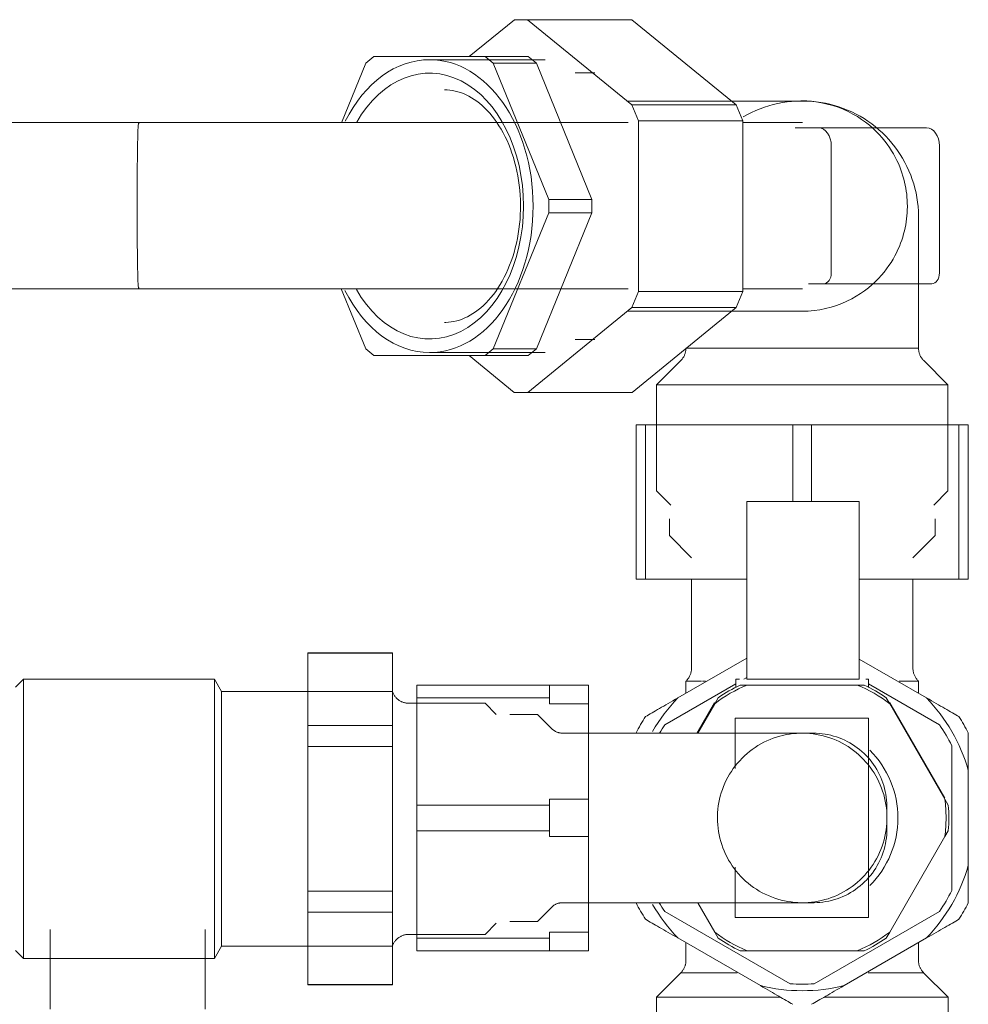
# Model space of a CAD drawing. Header units: millimetres. Extents: x -21756 to -17416, y -600 to 2500.
# Tile 11 of 23: x -20247 to -20162, y 1966 to 2055. Entities that reach past the tile are written whole.
import ezdxf

# ---------------------------------------------------------------- set-up
doc = ezdxf.new("R2010")
doc.units = ezdxf.units.MM
doc.layers.add('A-DETL-THIN', color=151, linetype='Continuous', lineweight=25)
doc.layers.add('M-EQPM', color=50, linetype='Continuous', lineweight=18)

# ---------------------------------------------------------------- blocks, each defined once
blk = doc.blocks.new('HC_Heat Pump_GM_Saunier Duval_GeniaSet TEK_IS_kit complet_2C - HA 10-7_2 STB-985960-Elévation Sud')
at = {"layer": 'M-EQPM'}
for p, q in [((-20202.743, 2054.707), (-20206.823, 2051.375)), ((-20201.553, 2054.707), (-20202.743, 2054.707)), ((-20192.134, 2047.016), (-20201.553, 2054.707)), ((-20192.132, 2054.707), (-20201.553, 2054.707)), ((-20192.132, 2054.707), (-20182.713, 2047.016)), ((-20215.419, 2051.375), (-20216.163, 2050.768)), ((-20205.388, 2051.375), (-20215.419, 2051.375)), ((-20205.429, 2051.096), (-20210.398, 2051.096)), ((-20199.953, 2051.096), (-20205.429, 2051.096)), ((-20204.644, 2050.768), (-20205.388, 2051.375)), ((-20201.499, 2051.375), (-20205.388, 2051.375)), ((-20201.499, 2051.375), (-20200.755, 2050.768)), ((-20216.163, 2050.768), (-20218.351, 2045.407)), ((-20199.629, 2038.482), (-20204.644, 2050.768)), ((-20204.644, 2050.768), (-20200.755, 2050.768)), ((-20200.755, 2050.768), (-20195.739, 2038.482)), ((-20195.467, 2049.906), (-20197.251, 2049.906)), ((-20176.741, 2047.364), (-20192.517, 2047.364)), ((-20191.545, 2045.573), (-20192.134, 2047.016)), ((-20182.713, 2047.016), (-20192.134, 2047.016)), ((-20182.713, 2047.016), (-20182.124, 2045.573)), ((-20236.669, 2045.422), (-20339.838, 2045.422)), ((-20192.454, 2045.422), (-20221.105, 2045.422)), ((-20191.545, 2030.174), (-20191.545, 2045.573)), ((-20182.124, 2045.573), (-20191.545, 2045.573)), ((-20182.124, 2045.573), (-20182.124, 2030.174)), ((-20176.737, 2045.422), (-20182.124, 2045.422)), ((-20175.275, 2044.944), (-20177.372, 2044.944)), ((-20165.512, 2044.944), (-20175.275, 2044.944)), ((-20174.123, 2031.843), (-20174.123, 2043.315)), ((-20164.36, 2043.315), (-20164.36, 2031.843)), ((-20199.629, 2037.268), (-20199.629, 2038.482)), ((-20199.629, 2038.482), (-20195.739, 2038.482)), ((-20195.739, 2038.482), (-20195.739, 2037.268)), ((-20204.644, 2024.982), (-20199.629, 2037.268)), ((-20195.739, 2037.268), (-20200.755, 2024.982)), ((-20199.629, 2037.268), (-20195.739, 2037.268)), ((-20166.239, 2025.036), (-20166.239, 2036.876)), ((-20176.185, 2030.86), (-20174.818, 2030.86)), ((-20174.818, 2030.86), (-20165.055, 2030.86)), ((-20339.838, 2030.408), (-20236.669, 2030.408)), ((-20221.105, 2030.408), (-20192.454, 2030.408)), ((-20218.378, 2030.408), (-20216.163, 2024.982)), ((-20192.132, 2028.735), (-20191.545, 2030.174)), ((-20182.124, 2030.174), (-20191.545, 2030.174)), ((-20182.124, 2030.174), (-20182.711, 2028.735)), ((-20182.124, 2030.408), (-20176.737, 2030.408)), ((-20201.52, 2021.048), (-20192.132, 2028.735)), ((-20192.517, 2028.386), (-20176.741, 2028.386)), ((-20182.711, 2028.735), (-20192.132, 2028.735)), ((-20182.711, 2028.735), (-20192.1, 2021.048)), ((-20197.251, 2025.844), (-20195.467, 2025.844)), ((-20216.163, 2024.982), (-20215.419, 2024.375)), ((-20215.419, 2024.375), (-20205.388, 2024.375)), ((-20210.398, 2024.654), (-20205.429, 2024.654)), ((-20206.83, 2024.375), (-20202.756, 2021.048)), ((-20205.429, 2024.654), (-20199.953, 2024.654)), ((-20205.388, 2024.375), (-20204.644, 2024.982)), ((-20205.388, 2024.375), (-20201.499, 2024.375)), ((-20204.644, 2024.982), (-20200.755, 2024.982)), ((-20200.755, 2024.982), (-20201.499, 2024.375)), ((-20186.893, 2025.036), (-20187.25, 2025.036)), ((-20184.174, 2025.036), (-20187.25, 2025.036)), ((-20166.239, 2025.036), (-20184.174, 2025.036)), ((-20187.713, 2023.928), (-20189.899, 2021.742)), ((-20163.591, 2021.742), (-20165.777, 2023.928)), ((-20189.899, 2021.742), (-20189.899, 2012.16)), ((-20186.047, 2021.742), (-20189.899, 2021.742)), ((-20163.591, 2021.742), (-20186.047, 2021.742)), ((-20163.591, 2012.16), (-20163.591, 2021.742)), ((-20202.756, 2021.048), (-20201.52, 2021.048)), ((-20192.1, 2021.048), (-20201.52, 2021.048)), ((-20190.896, 2018.133), (-20191.749, 2018.133)), ((-20191.749, 2004.196), (-20191.749, 2018.133)), ((-20190.896, 2018.133), (-20177.601, 2018.133)), ((-20190.896, 2004.196), (-20190.896, 2018.133)), ((-20175.896, 2018.133), (-20177.601, 2018.133)), ((-20177.601, 2011.176), (-20177.601, 2018.133)), ((-20175.896, 2018.133), (-20162.601, 2018.133)), ((-20175.896, 2011.176), (-20175.896, 2018.133)), ((-20161.749, 2018.133), (-20162.601, 2018.133)), ((-20162.601, 2004.196), (-20162.601, 2018.133)), ((-20161.749, 2004.196), (-20161.749, 2018.133)), ((-20189.899, 2012.16), (-20188.614, 2010.875)), ((-20164.876, 2010.875), (-20163.591, 2012.16)), ((-20171.598, 2011.197), (-20181.764, 2011.197)), ((-20181.764, 2011.197), (-20181.764, 2011.176)), ((-20181.764, 2007.551), (-20181.764, 2011.176)), ((-20171.598, 2011.176), (-20171.598, 2011.197)), ((-20171.598, 2011.176), (-20171.598, 2007.551)), ((-20188.747, 2009.633), (-20188.747, 2008.124)), ((-20164.75, 2008.124), (-20164.75, 2009.633)), ((-20188.747, 2008.124), (-20186.743, 2006.12)), ((-20181.764, 2007.551), (-20181.764, 2005.775)), ((-20171.598, 2005.775), (-20171.598, 2007.551)), ((-20166.754, 2006.12), (-20164.75, 2008.124)), ((-20181.764, 1995.161), (-20181.764, 2005.775)), ((-20171.598, 2005.775), (-20171.598, 1995.161)), ((-20191.749, 2004.196), (-20190.896, 2004.196)), ((-20181.764, 2004.196), (-20190.896, 2004.196)), ((-20186.743, 2004.196), (-20186.743, 1996.192)), ((-20162.601, 2004.196), (-20171.598, 2004.196)), ((-20166.754, 1996.192), (-20166.754, 2004.196)), ((-20162.601, 2004.196), (-20161.749, 2004.196)), ((-20213.756, 1997.553), (-20221.379, 1997.553)), ((-20221.379, 1997.553), (-20221.379, 1997.514)), ((-20221.379, 1990.975), (-20221.379, 1997.514)), ((-20213.756, 1997.514), (-20221.379, 1997.514)), ((-20213.756, 1997.514), (-20213.756, 1997.553)), ((-20213.756, 1997.514), (-20213.756, 1990.975)), ((-20181.764, 1997.057), (-20187.971, 1993.474)), ((-20165.526, 1993.474), (-20171.598, 1996.98)), ((-20247.079, 1995.153), (-20247.779, 1994.453)), ((-20229.819, 1995.153), (-20247.079, 1995.153)), ((-20247.079, 1969.953), (-20247.079, 1995.153)), ((-20229.184, 1994.054), (-20229.819, 1995.153)), ((-20229.819, 1969.953), (-20229.819, 1995.153)), ((-20187.246, 1994.97), (-20187.246, 1993.892)), ((-20187.246, 1994.97), (-20185.84, 1994.97)), ((-20185.739, 1994.97), (-20185.493, 1994.97)), ((-20182.749, 1995.161), (-20182.749, 1994.422)), ((-20182.398, 1995.161), (-20182.749, 1995.161)), ((-20181.764, 1995.31), (-20182.021, 1995.161)), ((-20171.598, 1995.161), (-20181.764, 1995.161)), ((-20170.748, 1995.161), (-20171.01, 1995.161)), ((-20170.748, 1994.422), (-20170.748, 1995.161)), ((-20168.004, 1994.97), (-20166.251, 1994.97)), ((-20166.251, 1993.892), (-20166.251, 1994.97)), ((-20211.559, 1994.633), (-20211.559, 1993.479)), ((-20211.559, 1994.633), (-20199.56, 1994.633)), ((-20199.56, 1994.633), (-20196.059, 1994.633)), ((-20199.56, 1994.633), (-20199.56, 1993.479)), ((-20196.059, 1992.943), (-20196.059, 1994.633)), ((-20182.749, 1994.741), (-20189.161, 1991.039)), ((-20182.344, 1994.633), (-20181.726, 1994.633)), ((-20171.771, 1994.633), (-20181.726, 1994.633)), ((-20171.771, 1994.633), (-20171.153, 1994.633)), ((-20164.336, 1991.039), (-20170.748, 1994.741)), ((-20227.16, 1994.054), (-20229.184, 1994.054)), ((-20229.184, 1971.052), (-20229.184, 1994.054)), ((-20213.756, 1994.054), (-20227.16, 1994.054)), ((-20211.559, 1983.787), (-20211.559, 1993.479)), ((-20211.559, 1993.479), (-20199.56, 1993.479)), ((-20199.56, 1992.943), (-20199.56, 1993.479)), ((-20184.652, 1992.943), (-20184.343, 1993.479)), ((-20169.154, 1993.479), (-20168.845, 1992.943)), ((-20205.39, 1992.993), (-20212.301, 1992.993)), ((-20204.379, 1991.982), (-20205.39, 1992.993)), ((-20196.059, 1992.943), (-20199.56, 1992.943)), ((-20196.059, 1992.943), (-20196.059, 1984.323)), ((-20184.658, 1993.062), (-20186.259, 1990.287)), ((-20184.652, 1992.943), (-20186.186, 1990.287)), ((-20163.868, 1984.323), (-20168.845, 1992.943)), ((-20163.864, 1984.445), (-20168.839, 1993.061)), ((-20200.655, 1991.973), (-20203.163, 1991.973)), ((-20199.364, 1990.682), (-20200.655, 1991.973)), ((-20182.807, 1991.633), (-20182.807, 1987.089)), ((-20181.207, 1991.633), (-20182.807, 1991.633)), ((-20181.207, 1991.633), (-20172.349, 1991.633)), ((-20170.749, 1991.633), (-20172.349, 1991.633)), ((-20170.749, 1973.633), (-20170.749, 1991.633)), ((-20221.379, 1990.975), (-20221.379, 1989.092)), ((-20213.756, 1990.975), (-20221.379, 1990.975)), ((-20213.756, 1989.092), (-20213.756, 1990.975)), ((-20175.745, 1990.287), (-20198.412, 1990.287)), ((-20221.379, 1976.015), (-20221.379, 1989.092)), ((-20213.756, 1989.092), (-20221.379, 1989.092)), ((-20213.756, 1989.092), (-20213.756, 1976.015)), ((-20163.249, 1976.079), (-20163.249, 1989.155)), ((-20161.749, 1978.334), (-20161.749, 1986.932)), ((-20199.56, 1983.787), (-20199.56, 1984.323)), ((-20199.56, 1984.323), (-20196.059, 1984.323)), ((-20196.059, 1982.633), (-20196.059, 1984.323)), ((-20163.868, 1984.323), (-20163.558, 1983.787)), ((-20163.868, 1984.323), (-20163.558, 1983.787)), ((-20211.559, 1983.787), (-20211.559, 1981.479)), ((-20211.559, 1983.787), (-20199.56, 1983.787)), ((-20199.56, 1983.787), (-20199.56, 1981.479)), ((-20196.059, 1980.943), (-20196.059, 1982.633)), ((-20211.559, 1971.787), (-20211.559, 1981.479)), ((-20199.56, 1981.479), (-20211.559, 1981.479)), ((-20199.56, 1980.943), (-20199.56, 1981.479)), ((-20196.059, 1980.943), (-20199.56, 1980.943)), ((-20196.059, 1980.943), (-20196.059, 1972.323)), ((-20168.845, 1972.323), (-20163.868, 1980.943)), ((-20163.558, 1981.479), (-20163.868, 1980.943)), ((-20163.558, 1981.479), (-20163.868, 1980.943)), ((-20182.807, 1978.176), (-20182.807, 1973.633)), ((-20221.379, 1976.015), (-20221.379, 1974.131)), ((-20213.756, 1976.015), (-20221.379, 1976.015)), ((-20213.756, 1974.131), (-20213.756, 1976.015)), ((-20200.655, 1973.292), (-20199.364, 1974.584)), ((-20198.412, 1974.978), (-20175.745, 1974.978)), ((-20186.186, 1974.978), (-20184.652, 1972.323)), ((-20221.379, 1967.593), (-20221.379, 1974.131)), ((-20213.756, 1974.131), (-20221.379, 1974.131)), ((-20213.756, 1974.131), (-20213.756, 1967.593)), ((-20189.161, 1974.195), (-20177.836, 1967.656)), ((-20175.661, 1967.656), (-20164.336, 1974.195)), ((-20205.39, 1972.113), (-20204.379, 1973.124)), ((-20203.163, 1973.292), (-20200.655, 1973.292)), ((-20182.807, 1973.633), (-20181.207, 1973.633)), ((-20172.349, 1973.633), (-20181.207, 1973.633)), ((-20172.349, 1973.633), (-20170.749, 1973.633)), ((-20244.655, 1972.553), (-20244.655, 1965.364)), ((-20230.665, 1965.364), (-20230.665, 1972.553)), ((-20212.301, 1972.113), (-20205.39, 1972.113)), ((-20199.56, 1971.787), (-20199.56, 1972.323)), ((-20199.56, 1972.323), (-20196.059, 1972.323)), ((-20196.059, 1970.633), (-20196.059, 1972.323)), ((-20184.343, 1971.787), (-20184.652, 1972.323)), ((-20168.845, 1972.323), (-20169.154, 1971.787)), ((-20229.819, 1969.953), (-20229.184, 1971.052)), ((-20229.184, 1971.052), (-20227.16, 1971.052)), ((-20227.16, 1971.052), (-20213.756, 1971.052)), ((-20211.559, 1971.787), (-20211.559, 1970.633)), ((-20211.559, 1971.787), (-20199.56, 1971.787)), ((-20199.56, 1971.787), (-20199.56, 1970.633)), ((-20187.971, 1971.792), (-20180.526, 1967.493)), ((-20187.246, 1971.373), (-20187.246, 1969.756)), ((-20172.971, 1967.493), (-20165.526, 1971.792)), ((-20166.251, 1969.756), (-20166.251, 1971.373)), ((-20247.779, 1970.653), (-20247.079, 1969.953)), ((-20211.559, 1970.633), (-20199.56, 1970.633)), ((-20196.059, 1970.633), (-20199.56, 1970.633)), ((-20181.726, 1970.633), (-20182.344, 1970.633)), ((-20181.726, 1970.633), (-20171.771, 1970.633)), ((-20171.153, 1970.633), (-20171.771, 1970.633)), ((-20247.079, 1969.953), (-20229.819, 1969.953)), ((-20187.716, 1968.658), (-20189.916, 1966.458)), ((-20187.716, 1968.658), (-20182.612, 1968.658)), ((-20170.802, 1968.658), (-20165.781, 1968.658)), ((-20163.581, 1966.458), (-20165.781, 1968.658)), ((-20221.379, 1967.593), (-20221.379, 1967.553)), ((-20213.756, 1967.593), (-20221.379, 1967.593)), ((-20221.379, 1967.553), (-20213.756, 1967.553)), ((-20213.756, 1967.553), (-20213.756, 1967.593)), ((-20189.916, 1966.458), (-20189.916, 1956.929)), ((-20189.916, 1966.458), (-20178.776, 1966.458)), ((-20174.721, 1966.458), (-20163.581, 1966.458)), ((-20163.581, 1956.929), (-20163.581, 1966.458))]:
    blk.add_line(p, q, dxfattribs=at)
at = {"layer": 'M-EQPM', "flags": 128}
for points in [[(-20209.057, 2048.376), (-20208.813, 2048.369), (-20208.57, 2048.348), (-20208.326, 2048.314), (-20208.082, 2048.265), (-20207.838, 2048.202), (-20207.593, 2048.125), (-20207.349, 2048.033), (-20207.104, 2047.926), (-20206.86, 2047.804), (-20206.616, 2047.666), (-20206.374, 2047.513), (-20206.133, 2047.344), (-20205.894, 2047.16), (-20205.658, 2046.96), (-20205.426, 2046.744), (-20205.197, 2046.513), (-20204.972, 2046.267), (-20204.753, 2046.005), (-20204.539, 2045.729), (-20204.331, 2045.439), (-20204.131, 2045.135), (-20203.937, 2044.817), (-20203.752, 2044.486), (-20203.575, 2044.144), (-20203.407, 2043.789), (-20203.248, 2043.424), (-20203.099, 2043.048), (-20202.96, 2042.662), (-20202.832, 2042.268), (-20202.715, 2041.865), (-20202.609, 2041.454), (-20202.514, 2041.037), (-20202.431, 2040.614), (-20202.36, 2040.185), (-20202.3, 2039.753), (-20202.254, 2039.316), (-20202.219, 2038.877), (-20202.197, 2038.436), (-20202.187, 2037.994), (-20202.19, 2037.552), (-20202.206, 2037.111), (-20202.233, 2036.67), (-20202.274, 2036.233), (-20202.326, 2035.798), (-20202.391, 2035.367), (-20202.468, 2034.941), (-20202.556, 2034.52), (-20202.656, 2034.106), (-20202.767, 2033.699), (-20202.89, 2033.3), (-20203.023, 2032.909), (-20203.167, 2032.528), (-20203.32, 2032.157), (-20203.483, 2031.796), (-20203.655, 2031.447), (-20203.836, 2031.11), (-20204.025, 2030.785), (-20204.222, 2030.474), (-20204.426, 2030.176), (-20204.637, 2029.892), (-20204.853, 2029.623), (-20205.075, 2029.368), (-20205.301, 2029.129), (-20205.532, 2028.905), (-20205.767, 2028.696), (-20206.004, 2028.503), (-20206.244, 2028.326), (-20206.485, 2028.165), (-20206.728, 2028.019), (-20206.972, 2027.888), (-20207.217, 2027.773), (-20207.461, 2027.673), (-20207.706, 2027.588), (-20207.95, 2027.517), (-20208.194, 2027.461), (-20208.438, 2027.419), (-20208.682, 2027.39), (-20208.925, 2027.376), (-20209.057, 2027.374)], [(-20182.067, 2045.93), (-20181.7, 2046.136), (-20181.326, 2046.326), (-20180.945, 2046.501), (-20180.556, 2046.661), (-20180.162, 2046.806), (-20179.762, 2046.934), (-20179.357, 2047.047), (-20178.949, 2047.143), (-20178.536, 2047.222), (-20178.121, 2047.285), (-20177.704, 2047.332), (-20177.285, 2047.361), (-20176.865, 2047.374), (-20176.752, 2047.375)], [(-20167.252, 2037.875), (-20167.256, 2038.143), (-20167.267, 2038.412), (-20167.286, 2038.681), (-20167.313, 2038.951), (-20167.348, 2039.221), (-20167.391, 2039.493), (-20167.442, 2039.766), (-20167.502, 2040.04), (-20167.571, 2040.316), (-20167.65, 2040.593), (-20167.738, 2040.872), (-20167.836, 2041.153), (-20167.946, 2041.436), (-20168.066, 2041.721), (-20168.199, 2042.007), (-20168.345, 2042.296), (-20168.504, 2042.585), (-20168.677, 2042.876), (-20168.865, 2043.168), (-20169.07, 2043.46), (-20169.291, 2043.752), (-20169.53, 2044.043), (-20169.788, 2044.332), (-20170.065, 2044.618), (-20170.362, 2044.9), (-20170.68, 2045.176), (-20171.02, 2045.445), (-20171.381, 2045.705), (-20171.764, 2045.954), (-20172.169, 2046.19), (-20172.596, 2046.411), (-20173.043, 2046.614), (-20173.509, 2046.797), (-20173.993, 2046.957), (-20174.493, 2047.094), (-20175.006, 2047.204), (-20175.529, 2047.286), (-20176.061, 2047.34), (-20176.596, 2047.363), (-20176.741, 2047.364)], [(-20176.738, 2047.375), (-20176.319, 2047.367), (-20175.899, 2047.341), (-20175.482, 2047.299), (-20175.066, 2047.241), (-20174.653, 2047.166), (-20174.243, 2047.074), (-20173.837, 2046.966), (-20173.436, 2046.842), (-20173.04, 2046.702), (-20172.65, 2046.546), (-20172.266, 2046.375), (-20171.89, 2046.189), (-20171.522, 2045.987), (-20171.161, 2045.771), (-20170.81, 2045.541), (-20170.468, 2045.297), (-20170.137, 2045.04), (-20169.815, 2044.769), (-20169.505, 2044.486), (-20169.207, 2044.191), (-20168.92, 2043.884), (-20168.646, 2043.565), (-20168.385, 2043.236), (-20168.138, 2042.897), (-20167.904, 2042.548), (-20167.684, 2042.191), (-20167.479, 2041.824), (-20167.288, 2041.45), (-20167.113, 2041.068), (-20166.953, 2040.68), (-20166.808, 2040.286), (-20166.68, 2039.886), (-20166.568, 2039.481), (-20166.472, 2039.073), (-20166.392, 2038.66), (-20166.329, 2038.245), (-20166.282, 2037.828), (-20166.253, 2037.409), (-20166.24, 2036.989), (-20166.239, 2036.876)], [(-20221.105, 2045.422), (-20221.706, 2045.422), (-20222.329, 2045.422), (-20222.974, 2045.422), (-20223.639, 2045.422), (-20224.324, 2045.422), (-20225.028, 2045.422), (-20225.748, 2045.422), (-20226.485, 2045.422), (-20227.237, 2045.422), (-20228.002, 2045.422), (-20228.78, 2045.422), (-20229.569, 2045.422), (-20230.369, 2045.422), (-20231.177, 2045.422), (-20231.992, 2045.422), (-20232.814, 2045.422), (-20233.64, 2045.422), (-20234.47, 2045.422), (-20235.303, 2045.422), (-20236.135, 2045.422), (-20236.669, 2045.422)], [(-20176.741, 2028.386), (-20176.205, 2028.401), (-20175.672, 2028.446), (-20175.146, 2028.521), (-20174.63, 2028.624), (-20174.126, 2028.753), (-20173.638, 2028.908), (-20173.167, 2029.085), (-20172.714, 2029.283), (-20172.282, 2029.499), (-20171.872, 2029.731), (-20171.482, 2029.976), (-20171.115, 2030.234), (-20170.77, 2030.5), (-20170.446, 2030.775), (-20170.143, 2031.055), (-20169.861, 2031.34), (-20169.598, 2031.629), (-20169.354, 2031.919), (-20169.128, 2032.211), (-20168.919, 2032.503), (-20168.726, 2032.795), (-20168.549, 2033.086), (-20168.386, 2033.376), (-20168.237, 2033.665), (-20168.101, 2033.952), (-20167.977, 2034.237), (-20167.865, 2034.521), (-20167.763, 2034.802), (-20167.672, 2035.082), (-20167.592, 2035.36), (-20167.52, 2035.636), (-20167.458, 2035.91), (-20167.404, 2036.184), (-20167.359, 2036.455), (-20167.322, 2036.726), (-20167.293, 2036.996), (-20167.272, 2037.265), (-20167.258, 2037.534), (-20167.252, 2037.803), (-20167.252, 2037.875)], [(-20236.669, 2030.408), (-20235.837, 2030.408), (-20235.004, 2030.408), (-20234.172, 2030.408), (-20233.343, 2030.408), (-20232.519, 2030.408), (-20231.699, 2030.408), (-20230.886, 2030.408), (-20230.081, 2030.408), (-20229.285, 2030.408), (-20228.5, 2030.408), (-20227.726, 2030.408), (-20226.965, 2030.408), (-20226.219, 2030.408), (-20225.488, 2030.408), (-20224.773, 2030.408), (-20224.076, 2030.408), (-20223.398, 2030.408), (-20222.74, 2030.408), (-20222.103, 2030.408), (-20221.487, 2030.408), (-20221.105, 2030.408)], [(-20187.713, 2023.928), (-20187.669, 2023.974), (-20187.627, 2024.021), (-20187.587, 2024.07), (-20187.549, 2024.12), (-20187.514, 2024.172), (-20187.48, 2024.225), (-20187.448, 2024.28), (-20187.419, 2024.336), (-20187.392, 2024.393), (-20187.367, 2024.451), (-20187.344, 2024.51), (-20187.324, 2024.569), (-20187.306, 2024.63), (-20187.291, 2024.691), (-20187.278, 2024.753), (-20187.268, 2024.815), (-20187.26, 2024.878), (-20187.254, 2024.94), (-20187.252, 2025.004)], [(-20166.239, 2025.036), (-20166.238, 2024.973), (-20166.234, 2024.91), (-20166.227, 2024.848), (-20166.218, 2024.785), (-20166.206, 2024.723), (-20166.192, 2024.662), (-20166.176, 2024.601), (-20166.157, 2024.541), (-20166.136, 2024.481), (-20166.112, 2024.423), (-20166.086, 2024.365), (-20166.058, 2024.309), (-20166.027, 2024.254), (-20165.995, 2024.2), (-20165.96, 2024.147), (-20165.923, 2024.096), (-20165.884, 2024.046), (-20165.843, 2023.998), (-20165.8, 2023.952), (-20165.777, 2023.928)], [(-20187.246, 1994.97), (-20187.199, 1995.02), (-20187.153, 1995.072), (-20187.109, 1995.126), (-20187.068, 1995.181), (-20187.028, 1995.239), (-20186.991, 1995.297), (-20186.957, 1995.357), (-20186.925, 1995.419), (-20186.895, 1995.481), (-20186.868, 1995.545), (-20186.843, 1995.61), (-20186.821, 1995.676), (-20186.802, 1995.742), (-20186.785, 1995.81), (-20186.771, 1995.877), (-20186.76, 1995.946), (-20186.752, 1996.015), (-20186.746, 1996.084), (-20186.743, 1996.153), (-20186.743, 1996.192)], [(-20166.754, 1996.192), (-20166.753, 1996.122), (-20166.749, 1996.053), (-20166.742, 1995.984), (-20166.732, 1995.915), (-20166.72, 1995.847), (-20166.705, 1995.78), (-20166.687, 1995.713), (-20166.666, 1995.646), (-20166.643, 1995.581), (-20166.618, 1995.517), (-20166.589, 1995.453), (-20166.559, 1995.391), (-20166.525, 1995.331), (-20166.49, 1995.271), (-20166.452, 1995.213), (-20166.411, 1995.157), (-20166.369, 1995.102), (-20166.324, 1995.049), (-20166.278, 1994.998), (-20166.251, 1994.97)], [(-20213.756, 1994.054), (-20213.736, 1993.996), (-20213.714, 1993.939), (-20213.69, 1993.883), (-20213.663, 1993.828), (-20213.634, 1993.774), (-20213.603, 1993.722), (-20213.57, 1993.67), (-20213.535, 1993.62), (-20213.498, 1993.572), (-20213.459, 1993.524), (-20213.418, 1993.479), (-20213.376, 1993.435), (-20213.331, 1993.393), (-20213.285, 1993.353), (-20213.238, 1993.314), (-20213.189, 1993.278), (-20213.138, 1993.243), (-20213.087, 1993.211), (-20213.034, 1993.18), (-20212.979, 1993.152), (-20212.924, 1993.126), (-20212.868, 1993.102), (-20212.811, 1993.081), (-20212.753, 1993.061), (-20212.694, 1993.045), (-20212.634, 1993.03), (-20212.575, 1993.018), (-20212.514, 1993.008), (-20212.454, 1993.001), (-20212.393, 1992.996), (-20212.332, 1992.993), (-20212.301, 1992.993)], [(-20199.364, 1990.682), (-20199.325, 1990.645), (-20199.285, 1990.609), (-20199.243, 1990.575), (-20199.2, 1990.542), (-20199.156, 1990.512), (-20199.11, 1990.483), (-20199.064, 1990.456), (-20199.016, 1990.431), (-20198.967, 1990.407), (-20198.918, 1990.386), (-20198.867, 1990.367), (-20198.816, 1990.35), (-20198.765, 1990.335), (-20198.712, 1990.321), (-20198.66, 1990.311), (-20198.607, 1990.302), (-20198.553, 1990.295), (-20198.5, 1990.29), (-20198.446, 1990.288), (-20198.412, 1990.287)], [(-20169.094, 1982.633), (-20169.1, 1982.939), (-20169.118, 1983.245), (-20169.149, 1983.549), (-20169.192, 1983.852), (-20169.247, 1984.154), (-20169.313, 1984.452), (-20169.392, 1984.748), (-20169.483, 1985.041), (-20169.585, 1985.329), (-20169.698, 1985.614), (-20169.823, 1985.893), (-20169.959, 1986.168), (-20170.106, 1986.436), (-20170.263, 1986.699), (-20170.431, 1986.955), (-20170.609, 1987.204), (-20170.797, 1987.446), (-20170.994, 1987.68), (-20171.2, 1987.906), (-20171.416, 1988.124), (-20171.639, 1988.333), (-20171.871, 1988.533), (-20172.111, 1988.723), (-20172.358, 1988.903), (-20172.613, 1989.074), (-20172.874, 1989.234), (-20173.141, 1989.384), (-20173.414, 1989.523), (-20173.692, 1989.651), (-20173.975, 1989.767), (-20174.262, 1989.872), (-20174.554, 1989.966), (-20174.849, 1990.048), (-20175.147, 1990.118), (-20175.448, 1990.176), (-20175.75, 1990.222), (-20176.055, 1990.256), (-20176.36, 1990.278), (-20176.666, 1990.287), (-20176.972, 1990.284), (-20177.278, 1990.269), (-20177.583, 1990.242), (-20177.886, 1990.202), (-20178.188, 1990.151), (-20178.488, 1990.087), (-20178.784, 1990.012), (-20179.078, 1989.924), (-20179.368, 1989.825), (-20179.653, 1989.715), (-20179.934, 1989.593), (-20180.21, 1989.46), (-20180.48, 1989.316), (-20180.744, 1989.162), (-20181.002, 1988.997), (-20181.253, 1988.822), (-20181.497, 1988.636), (-20181.733, 1988.442), (-20181.962, 1988.238), (-20182.182, 1988.025), (-20182.393, 1987.803), (-20182.595, 1987.573), (-20182.788, 1987.336), (-20182.971, 1987.09), (-20183.145, 1986.838), (-20183.308, 1986.579), (-20183.46, 1986.313), (-20183.602, 1986.042), (-20183.733, 1985.765), (-20183.853, 1985.483), (-20183.961, 1985.197), (-20184.058, 1984.907), (-20184.143, 1984.612), (-20184.216, 1984.315), (-20184.277, 1984.015), (-20184.327, 1983.713), (-20184.364, 1983.409), (-20184.389, 1983.104), (-20184.401, 1982.798), (-20184.403, 1982.633)], [(-20175.745, 1990.287), (-20175.48, 1990.282), (-20175.214, 1990.266), (-20174.95, 1990.24), (-20174.686, 1990.203), (-20174.425, 1990.155), (-20174.165, 1990.097), (-20173.908, 1990.029), (-20173.654, 1989.95), (-20173.404, 1989.861), (-20173.157, 1989.763), (-20172.914, 1989.654), (-20172.676, 1989.536), (-20172.442, 1989.409), (-20172.214, 1989.272), (-20171.992, 1989.126), (-20171.776, 1988.972), (-20171.566, 1988.809), (-20171.362, 1988.638), (-20171.166, 1988.458), (-20170.977, 1988.271), (-20170.796, 1988.077), (-20170.622, 1987.875), (-20170.457, 1987.667), (-20170.3, 1987.453), (-20170.152, 1987.232), (-20170.013, 1987.005), (-20169.883, 1986.773), (-20169.762, 1986.536), (-20169.651, 1986.295), (-20169.55, 1986.049), (-20169.458, 1985.799), (-20169.377, 1985.546), (-20169.306, 1985.29), (-20169.245, 1985.031), (-20169.195, 1984.77), (-20169.155, 1984.507), (-20169.125, 1984.243), (-20169.107, 1983.978), (-20169.098, 1983.712), (-20169.098, 1983.64)], [(-20169.098, 1982.633), (-20169.098, 1982.673), (-20169.098, 1982.713), (-20169.098, 1982.753), (-20169.098, 1982.793), (-20169.098, 1982.833), (-20169.098, 1982.872), (-20169.098, 1982.911), (-20169.098, 1982.95), (-20169.098, 1982.988), (-20169.098, 1983.025), (-20169.098, 1983.062), (-20169.098, 1983.098), (-20169.098, 1983.133), (-20169.098, 1983.168), (-20169.098, 1983.202), (-20169.098, 1983.234), (-20169.098, 1983.266), (-20169.098, 1983.297), (-20169.098, 1983.327), (-20169.098, 1983.355), (-20169.098, 1983.383), (-20169.098, 1983.409), (-20169.098, 1983.434), (-20169.098, 1983.458), (-20169.098, 1983.48), (-20169.098, 1983.502), (-20169.098, 1983.521), (-20169.098, 1983.54), (-20169.098, 1983.556), (-20169.098, 1983.572), (-20169.098, 1983.586), (-20169.098, 1983.598), (-20169.098, 1983.609), (-20169.098, 1983.618), (-20169.098, 1983.626), (-20169.098, 1983.632), (-20169.098, 1983.636), (-20169.098, 1983.639), (-20169.098, 1983.64)], [(-20169.098, 1983.64), (-20169.098, 1983.639), (-20169.098, 1983.637), (-20169.098, 1983.633), (-20169.098, 1983.627), (-20169.098, 1983.62), (-20169.098, 1983.611), (-20169.098, 1983.601), (-20169.098, 1983.589), (-20169.098, 1983.576), (-20169.098, 1983.561), (-20169.098, 1983.544), (-20169.098, 1983.526), (-20169.098, 1983.507), (-20169.098, 1983.486), (-20169.098, 1983.464), (-20169.098, 1983.441), (-20169.098, 1983.416), (-20169.098, 1983.39), (-20169.098, 1983.363), (-20169.098, 1983.335), (-20169.098, 1983.305), (-20169.098, 1983.275), (-20169.098, 1983.243), (-20169.098, 1983.211), (-20169.098, 1983.177), (-20169.098, 1983.143), (-20169.098, 1983.108), (-20169.098, 1983.072), (-20169.098, 1983.035), (-20169.098, 1982.998), (-20169.098, 1982.96), (-20169.098, 1982.922), (-20169.098, 1982.883), (-20169.098, 1982.844), (-20169.098, 1982.804), (-20169.098, 1982.764), (-20169.098, 1982.724), (-20169.098, 1982.684), (-20169.098, 1982.644), (-20169.098, 1982.633)], [(-20184.403, 1982.633), (-20184.397, 1982.327), (-20184.379, 1982.021), (-20184.348, 1981.716), (-20184.305, 1981.413), (-20184.251, 1981.112), (-20184.184, 1980.813), (-20184.105, 1980.517), (-20184.015, 1980.225), (-20183.913, 1979.936), (-20183.799, 1979.652), (-20183.674, 1979.372), (-20183.538, 1979.098), (-20183.391, 1978.829), (-20183.234, 1978.567), (-20183.066, 1978.311), (-20182.888, 1978.062), (-20182.701, 1977.82), (-20182.503, 1977.585), (-20182.297, 1977.359), (-20182.082, 1977.142), (-20181.858, 1976.933), (-20181.626, 1976.733), (-20181.386, 1976.543), (-20181.139, 1976.362), (-20180.884, 1976.192), (-20180.623, 1976.031), (-20180.356, 1975.882), (-20180.084, 1975.743), (-20179.805, 1975.615), (-20179.522, 1975.498), (-20179.235, 1975.393), (-20178.943, 1975.3), (-20178.648, 1975.218), (-20178.35, 1975.148), (-20178.05, 1975.09), (-20177.747, 1975.044), (-20177.443, 1975.01), (-20177.137, 1974.988), (-20176.831, 1974.979), (-20176.525, 1974.981), (-20176.219, 1974.997), (-20175.914, 1975.024), (-20175.611, 1975.063), (-20175.309, 1975.115), (-20175.009, 1975.178), (-20174.713, 1975.254), (-20174.419, 1975.341), (-20174.13, 1975.44), (-20173.844, 1975.551), (-20173.563, 1975.672), (-20173.287, 1975.805), (-20173.017, 1975.949), (-20172.753, 1976.104), (-20172.495, 1976.269), (-20172.244, 1976.444), (-20172, 1976.629), (-20171.764, 1976.824), (-20171.535, 1977.028), (-20171.315, 1977.241), (-20171.104, 1977.462), (-20170.902, 1977.692), (-20170.709, 1977.93), (-20170.526, 1978.175), (-20170.352, 1978.428), (-20170.189, 1978.687), (-20170.037, 1978.952), (-20169.895, 1979.224), (-20169.764, 1979.5), (-20169.645, 1979.782), (-20169.536, 1980.069), (-20169.439, 1980.359), (-20169.354, 1980.653), (-20169.281, 1980.95), (-20169.22, 1981.25), (-20169.171, 1981.553), (-20169.133, 1981.856), (-20169.108, 1982.162), (-20169.096, 1982.468), (-20169.094, 1982.633)], [(-20169.098, 1982.633), (-20169.098, 1982.593), (-20169.098, 1982.552), (-20169.098, 1982.512), (-20169.098, 1982.472), (-20169.098, 1982.433), (-20169.098, 1982.393), (-20169.098, 1982.354), (-20169.098, 1982.316), (-20169.098, 1982.278), (-20169.098, 1982.241), (-20169.098, 1982.204), (-20169.098, 1982.168), (-20169.098, 1982.132), (-20169.098, 1982.098), (-20169.098, 1982.064), (-20169.098, 1982.031), (-20169.098, 1981.999), (-20169.098, 1981.969), (-20169.098, 1981.939), (-20169.098, 1981.91), (-20169.098, 1981.883), (-20169.098, 1981.856), (-20169.098, 1981.831), (-20169.098, 1981.808), (-20169.098, 1981.785), (-20169.098, 1981.764), (-20169.098, 1981.744), (-20169.098, 1981.726), (-20169.098, 1981.709), (-20169.098, 1981.694), (-20169.098, 1981.68), (-20169.098, 1981.668), (-20169.098, 1981.657), (-20169.098, 1981.648), (-20169.098, 1981.64), (-20169.098, 1981.634), (-20169.098, 1981.63), (-20169.098, 1981.627), (-20169.098, 1981.625)], [(-20169.098, 1981.625), (-20169.098, 1981.626), (-20169.098, 1981.629), (-20169.098, 1981.633), (-20169.098, 1981.638), (-20169.098, 1981.646), (-20169.098, 1981.654), (-20169.098, 1981.665), (-20169.098, 1981.677), (-20169.098, 1981.69), (-20169.098, 1981.705), (-20169.098, 1981.721), (-20169.098, 1981.739), (-20169.098, 1981.759), (-20169.098, 1981.779), (-20169.098, 1981.801), (-20169.098, 1981.825), (-20169.098, 1981.85), (-20169.098, 1981.875), (-20169.098, 1981.903), (-20169.098, 1981.931), (-20169.098, 1981.96), (-20169.098, 1981.991), (-20169.098, 1982.023), (-20169.098, 1982.055), (-20169.098, 1982.089), (-20169.098, 1982.123), (-20169.098, 1982.158), (-20169.098, 1982.194), (-20169.098, 1982.231), (-20169.098, 1982.268), (-20169.098, 1982.306), (-20169.098, 1982.344), (-20169.098, 1982.383), (-20169.098, 1982.422), (-20169.098, 1982.462), (-20169.098, 1982.501), (-20169.098, 1982.541), (-20169.098, 1982.582), (-20169.098, 1982.622), (-20169.098, 1982.633)], [(-20169.098, 1981.625), (-20169.103, 1981.36), (-20169.119, 1981.094), (-20169.146, 1980.83), (-20169.183, 1980.566), (-20169.231, 1980.305), (-20169.289, 1980.045), (-20169.357, 1979.788), (-20169.436, 1979.534), (-20169.524, 1979.284), (-20169.623, 1979.037), (-20169.731, 1978.794), (-20169.849, 1978.556), (-20169.977, 1978.323), (-20170.113, 1978.095), (-20170.259, 1977.872), (-20170.414, 1977.656), (-20170.577, 1977.446), (-20170.748, 1977.242), (-20170.927, 1977.046), (-20171.114, 1976.857), (-20171.309, 1976.676), (-20171.51, 1976.502), (-20171.718, 1976.337), (-20171.933, 1976.18), (-20172.154, 1976.032), (-20172.38, 1975.893), (-20172.612, 1975.763), (-20172.849, 1975.642), (-20173.091, 1975.531), (-20173.337, 1975.43), (-20173.586, 1975.339), (-20173.839, 1975.257), (-20174.096, 1975.186), (-20174.354, 1975.125), (-20174.616, 1975.075), (-20174.878, 1975.035), (-20175.143, 1975.006), (-20175.408, 1974.987), (-20175.674, 1974.979), (-20175.745, 1974.978)], [(-20198.412, 1974.978), (-20198.465, 1974.977), (-20198.519, 1974.974), (-20198.573, 1974.969), (-20198.626, 1974.961), (-20198.679, 1974.951), (-20198.732, 1974.94), (-20198.784, 1974.926), (-20198.835, 1974.91), (-20198.886, 1974.892), (-20198.936, 1974.872), (-20198.985, 1974.85), (-20199.033, 1974.826), (-20199.081, 1974.8), (-20199.127, 1974.772), (-20199.172, 1974.743), (-20199.216, 1974.712), (-20199.258, 1974.679), (-20199.299, 1974.644), (-20199.339, 1974.608), (-20199.364, 1974.584)], [(-20212.301, 1972.113), (-20212.362, 1972.112), (-20212.423, 1972.108), (-20212.484, 1972.102), (-20212.544, 1972.094), (-20212.604, 1972.083), (-20212.664, 1972.069), (-20212.723, 1972.054), (-20212.782, 1972.036), (-20212.839, 1972.015), (-20212.896, 1971.993), (-20212.952, 1971.968), (-20213.007, 1971.941), (-20213.06, 1971.911), (-20213.113, 1971.88), (-20213.164, 1971.846), (-20213.214, 1971.811), (-20213.262, 1971.773), (-20213.309, 1971.734), (-20213.354, 1971.693), (-20213.397, 1971.65), (-20213.439, 1971.605), (-20213.479, 1971.559), (-20213.517, 1971.511), (-20213.553, 1971.461), (-20213.587, 1971.411), (-20213.619, 1971.359), (-20213.649, 1971.305), (-20213.676, 1971.251), (-20213.702, 1971.195), (-20213.725, 1971.139), (-20213.746, 1971.081), (-20213.756, 1971.052)], [(-20187.716, 1968.658), (-20187.673, 1968.7), (-20187.632, 1968.745), (-20187.592, 1968.791), (-20187.554, 1968.839), (-20187.519, 1968.888), (-20187.485, 1968.939), (-20187.453, 1968.991), (-20187.424, 1969.044), (-20187.396, 1969.098), (-20187.371, 1969.153), (-20187.348, 1969.209), (-20187.327, 1969.267), (-20187.309, 1969.325), (-20187.293, 1969.383), (-20187.279, 1969.442), (-20187.268, 1969.502), (-20187.259, 1969.562), (-20187.252, 1969.623), (-20187.248, 1969.683), (-20187.246, 1969.744), (-20187.246, 1969.756)], [(-20166.251, 1969.756), (-20166.25, 1969.695), (-20166.246, 1969.635), (-20166.24, 1969.574), (-20166.231, 1969.514), (-20166.22, 1969.454), (-20166.207, 1969.395), (-20166.192, 1969.336), (-20166.174, 1969.278), (-20166.153, 1969.221), (-20166.131, 1969.164), (-20166.106, 1969.109), (-20166.079, 1969.054), (-20166.05, 1969.001), (-20166.019, 1968.949), (-20165.985, 1968.898), (-20165.95, 1968.849), (-20165.913, 1968.8), (-20165.874, 1968.754), (-20165.833, 1968.709), (-20165.79, 1968.666), (-20165.781, 1968.658)]]:
    blk.add_lwpolyline(points, dxfattribs=at)
at = {"layer": 'M-EQPM'}
for centre, radius, start, end in [((-20176.749, 1982.633), 12.991, 112.5267, 127.4733), ((-20176.749, 1982.633), 13.241, 115, 125), ((-20176.749, 1982.633), 12.991, 52.5267, 67.4733), ((-20176.749, 1982.633), 13.241, 55, 65), ((-20176.749, 1982.633), 15.604, 135.99183, 150), ((-20176.749, 1982.633), 15.604, 15.99183, 44.00817), ((-20176.749, 1982.633), 16.85, 147.10064, 152.89936), ((-20176.749, 1982.633), 16.85, 27.10064, 32.89936), ((-20176.749, 1982.617), 15, 145.84193, 149.2315), ((-20176.749, 1982.617), 15, 25.84193, 34.15807), ((-20176.749, 1982.633), 8.641, 0, 45), ((-20176.749, 1982.633), 12.991, 0, 7.4733), ((-20176.749, 1982.633), 13.241, 355, 5), ((-20176.749, 1982.633), 8.641, 315, 0), ((-20176.749, 1982.633), 12.991, 352.5267, 360), ((-20176.749, 1982.633), 15.604, 315.99183, 344.00817), ((-20176.749, 1982.617), 15, 325.84193, 334.15807), ((-20176.749, 1982.633), 16.85, 207.10064, 212.89936), ((-20176.749, 1982.633), 15.604, 210, 224.00817), ((-20176.749, 1982.617), 15, 210.62591, 214.15807), ((-20176.749, 1982.633), 16.85, 327.10064, 332.89936), ((-20176.749, 1982.633), 12.991, 232.5267, 247.4733), ((-20176.749, 1982.633), 12.991, 292.5267, 307.4733), ((-20176.749, 1982.633), 13.241, 235, 245), ((-20176.749, 1982.633), 13.241, 295, 305), ((-20176.749, 1982.633), 15.604, 255.99183, 270), ((-20176.749, 1982.617), 15, 265.84193, 274.15807), ((-20176.749, 1982.633), 15.604, 270, 284.00817)]:
    blk.add_arc(centre, radius, start, end, dxfattribs=at)
for centre, major_axis, start_param, end_param in [((-20210.398, 2037.875), (0, 13.221), 0, 0.952019), ((-20210.398, 2037.875), (0, 13.221), 3.141593, 6.283185), ((-20210.403, 2037.875), (0, 12), 4.712389, 7.169891), ((-20175.275, 2043.315), (0, 1.629), 4.712389, 6.283185), ((-20165.512, 2043.315), (0, 1.629), 4.712389, 6.283185), ((-20210.403, 2037.875), (0, 12), 2.24898, 4.712389), ((-20174.818, 2031.843), (0, 0.983), 3.141593, 4.712389), ((-20165.055, 2031.843), (0, 0.983), 3.141593, 4.712389), ((-20210.398, 2037.875), (0, 13.221), 2.183958, 3.141593)]:
    blk.add_ellipse(centre, major_axis=major_axis, ratio=0.707107, start_param=start_param, end_param=end_param, dxfattribs=at)
for points in [[(-20236.809, 2037.915), (-20236.809, 2038.788), (-20236.804, 2040.535), (-20236.78, 2042.842), (-20236.744, 2044.55), (-20236.696, 2045.461), (-20236.661, 2045.46), (-20236.643, 2045.308)], [(-20236.643, 2030.522), (-20236.661, 2030.37), (-20236.696, 2030.371), (-20236.743, 2031.278), (-20236.78, 2032.992), (-20236.804, 2035.295), (-20236.809, 2037.041), (-20236.809, 2037.915)], [(-20190.896, 1991.785), (-20190.539, 1991.992), (-20189.693, 1992.48), (-20188.589, 1993.117), (-20187.971, 1993.474)], [(-20165.526, 1993.474), (-20164.908, 1993.117), (-20163.804, 1992.48), (-20162.959, 1991.992), (-20162.601, 1991.785)], [(-20161.749, 1990.309), (-20161.749, 1989.896), (-20161.749, 1988.92), (-20161.749, 1987.644), (-20161.749, 1986.932)], [(-20161.749, 1978.334), (-20161.749, 1977.621), (-20161.749, 1976.346), (-20161.749, 1975.37), (-20161.749, 1974.957)], [(-20187.971, 1971.792), (-20188.589, 1972.148), (-20189.693, 1972.786), (-20190.539, 1973.274), (-20190.896, 1973.48)], [(-20162.601, 1973.48), (-20162.959, 1973.274), (-20163.804, 1972.786), (-20164.908, 1972.148), (-20165.526, 1971.792)], [(-20177.601, 1965.804), (-20177.959, 1966.011), (-20178.804, 1966.499), (-20179.908, 1967.137), (-20180.526, 1967.493)], [(-20172.971, 1967.493), (-20173.589, 1967.137), (-20174.693, 1966.499), (-20175.539, 1966.011), (-20175.896, 1965.804)]]:
    blk.add_open_spline(points, degree=3, dxfattribs=at)

msp = doc.modelspace()

# ---------------------------------------------------------------- block references
at = {"layer": 'A-DETL-THIN'}
msp.add_blockref('HC_Heat Pump_GM_Saunier Duval_GeniaSet TEK_IS_kit complet_2C - HA 10-7_2 STB-985960-Elévation Sud', (0, 0), dxfattribs=at)

doc.saveas('drawing.dxf')
